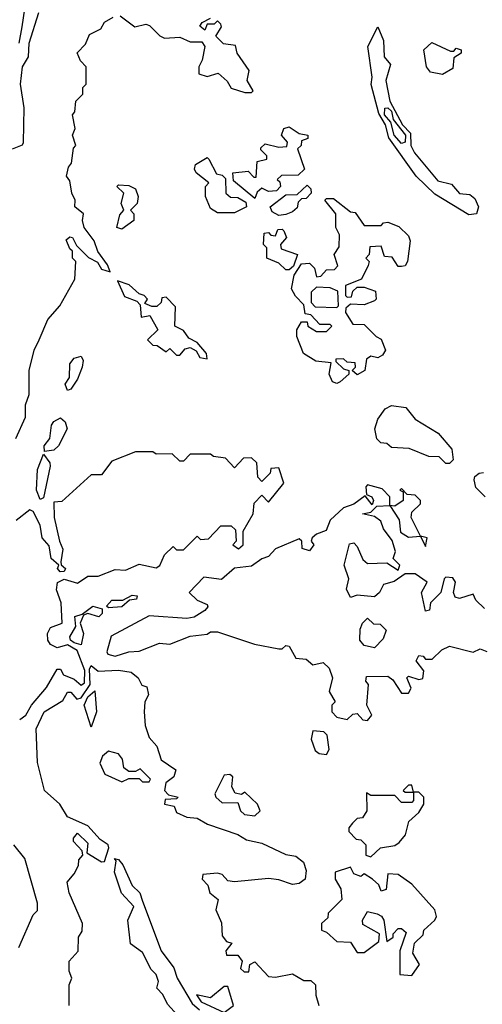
# Model space of a CAD drawing. Extents: x 2668140 to 2765664, y 823621 to 955240.
# Tile 234 of 256: x 2693285 to 2694642, y 878158 to 881044. Entities that reach past the tile are written whole.
import ezdxf

# ---------------------------------------------------------------- set-up
doc = ezdxf.new("R2010")
doc.units = 0

msp = doc.modelspace()

# ---------------------------------------------------------------- linework, layer by layer
at = {"layer": '0CON02XD'}
for points in [[(2693263.8, 880665), (2693293.3, 880676.7), (2693296.4, 880683.6), (2693298, 880785), (2693287.5, 880855), (2693293.5, 880905), (2693310.8, 880935), (2693312.5, 880975), (2693341.2, 881065)], [(2693283.1, 880975), (2693292.3, 881022.3), (2693300.6, 881075)], [(2693342.5, 880105), (2693367.5, 880165), (2693402.5, 880205), (2693447, 880283), (2693450, 880335), (2693440, 880345), (2693440, 880365), (2693431.7, 880371.7), (2693421.7, 880398.3), (2693432.5, 880407.5), (2693440, 880405), (2693451.7, 880381.7), (2693487, 880347), (2693513, 880333), (2693525, 880312.5), (2693550, 880305), (2693542.5, 880325), (2693513.8, 880363.8), (2693503.3, 880395), (2693474, 880435), (2693468.8, 880455), (2693472.5, 880475), (2693446.7, 880495), (2693447.5, 880515), (2693437.5, 880535), (2693431.7, 880571.7), (2693422.5, 880585), (2693428.3, 880611.7), (2693437, 880623), (2693443, 880667), (2693450, 880675), (2693440, 880705), (2693447.5, 880725), (2693440, 880765), (2693447, 880773), (2693450, 880805), (2693470, 880825), (2693470, 880845), (2693480, 880855), (2693480, 880905), (2693463, 880923), (2693453.3, 880946.7), (2693478.3, 880971.7), (2693490, 881000), (2693523, 881017), (2693533.3, 881036.7), (2693559.3, 881050.7)], [(2693580, 881055), (2693623, 881023), (2693655, 881030), (2693666.1, 881026.1), (2693695.8, 880995.8), (2693709.5, 880989.5), (2693755, 880992), (2693785, 880978.6), (2693818.8, 880978.8), (2693827.5, 880965), (2693820, 880925), (2693810, 880905), (2693810, 880885), (2693835, 880877.5), (2693867, 880887), (2693893, 880863), (2693905, 880842.5), (2693945, 880830), (2693965, 880830)], [(2693965, 880830), (2693970, 880835), (2693952.5, 880865), (2693957.5, 880895), (2693922.5, 880945), (2693918.3, 880968.3), (2693883, 880973), (2693860, 880995), (2693877, 881023), (2693875, 881030), (2693865, 881040), (2693855, 881030), (2693835, 881030), (2693827.5, 881012.5), (2693813.3, 881025), (2693820, 881035), (2693845, 881047.5)], [(2694601.9, 880471.9), (2694502, 880532), (2694447.5, 880585), (2694367.2, 880697.2), (2694357.5, 880735), (2694338.3, 880768.3), (2694316, 880854), (2694318.8, 880875), (2694306.4, 880965), (2694335, 881022.5), (2694352.1, 880982.1), (2694354, 880935), (2694372.3, 880912.3), (2694358.5, 880865), (2694370.5, 880805), (2694407.9, 880735), (2694431.3, 880711.3), (2694432.2, 880675), (2694443.2, 880653.2), (2694511, 880571), (2694551.3, 880561.3), (2694574.6, 880534.6), (2694605, 880531.5), (2694620, 880520), (2694630.4, 880495), (2694625, 880474.4), (2694601.9, 880471.9)], [(2694525, 880882.5), (2694489.3, 880889.3), (2694477.5, 880905), (2694470, 880955), (2694493.3, 880976.7), (2694548.3, 880951.7), (2694558.3, 880951.7), (2694565, 880960), (2694580, 880955), (2694580, 880945), (2694558.3, 880931.7), (2694555, 880900), (2694525, 880882.5)], [(2694405, 880680.6), (2694382.9, 880705), (2694373, 880743), (2694354.7, 880765), (2694355.7, 880784.3), (2694365, 880785.5), (2694375.2, 880775.2), (2694380.6, 880750.6), (2694416.2, 880705), (2694415, 880684.2), (2694405, 880680.6)], [(2693975, 880520), (2693911.7, 880571.7), (2693910, 880595), (2693955, 880600), (2693971.7, 880581.7), (2693978.3, 880581.7), (2693981.7, 880628.3), (2694010, 880635), (2694010, 880645), (2693991.7, 880661.7), (2693991.7, 880668.3), (2694005, 880680), (2694045, 880670), (2694068.3, 880671.7), (2694070, 880685), (2694052.5, 880705), (2694060, 880725), (2694075, 880730), (2694105, 880710), (2694130, 880705), (2694130, 880695), (2694111.7, 880688.3), (2694110, 880675), (2694100, 880665), (2694120, 880605), (2694101.7, 880588.3), (2694053, 880587), (2694040, 880575), (2694048.3, 880568.3), (2694050, 880555), (2694038.3, 880541.7), (2694015, 880540), (2693995, 880550), (2693981.7, 880538.3), (2693975, 880520)], [(2693915, 880477.5), (2693865, 880477.5), (2693845, 880490), (2693830, 880525), (2693830, 880555), (2693840, 880565), (2693802.5, 880595), (2693797.5, 880605), (2693800.7, 880619.3), (2693835, 880640), (2693840, 880635), (2693861.7, 880591.7), (2693878.3, 880588.3), (2693888.3, 880578.3), (2693890, 880535), (2693903, 880523), (2693925, 880522.5), (2693948.3, 880508.3), (2693950, 880495), (2693925, 880482.5), (2693915, 880477.5)], [(2693585, 880430), (2693570, 880435), (2693578.3, 880471.7), (2693590, 880485), (2693582.5, 880505), (2693590, 880535), (2693570, 880555), (2693575, 880560), (2693605, 880557.5), (2693625, 880547.5), (2693632.5, 880525), (2693630, 880505), (2693610, 880485), (2693620, 880475), (2693620, 880455), (2693585, 880430)], [(2694045, 880470), (2694025, 880480), (2694020, 880495), (2694065, 880530), (2694098.3, 880531.7), (2694128.3, 880558.3), (2694138.3, 880548.3), (2694140, 880535), (2694125, 880520), (2694111.7, 880518.3), (2694101.7, 880508.3), (2694098.3, 880491.7), (2694085, 880480), (2694065, 880472.5), (2694045, 880470)], [(2694215, 879977.5), (2694202.5, 879982.5), (2694192.5, 880005), (2694198.3, 880038.3), (2694153, 880043), (2694117.5, 880065), (2694097.5, 880115), (2694097.5, 880135), (2694111.7, 880158.3), (2694128.3, 880158.3), (2694130, 880145), (2694155, 880130), (2694185, 880130), (2694200, 880145), (2694195, 880150), (2694165, 880150), (2694138.3, 880178.3), (2694121.7, 880181.7), (2694118.3, 880208.3), (2694093.6, 880233.6), (2694082.5, 880255), (2694090, 880295), (2694111.7, 880328.3), (2694135, 880330), (2694150, 880315), (2694155, 880290), (2694168.3, 880291.7), (2694185, 880310), (2694208.3, 880311.7), (2694217.5, 880322.5), (2694207.5, 880355), (2694221.7, 880378.3), (2694223, 880413), (2694212.5, 880435), (2694212.5, 880475), (2694180, 880515), (2694185, 880520), (2694205, 880520), (2694255, 880480), (2694268.3, 880478.3), (2694295, 880440), (2694345, 880440), (2694351.7, 880448.3), (2694365, 880450), (2694397, 880437), (2694425, 880410), (2694430, 880395), (2694422.5, 880335), (2694415, 880322.5), (2694405, 880320), (2694395, 880320), (2694377.5, 880347.5), (2694355, 880350), (2694345, 880380), (2694311.7, 880378.3), (2694310, 880355), (2694300, 880345), (2694310, 880335), (2694307, 880323), (2694287, 880283), (2694240, 880265), (2694240, 880235), (2694245, 880230), (2694258.3, 880231.7), (2694261.7, 880248.3), (2694275, 880260), (2694295, 880260), (2694328.3, 880248.3), (2694330, 880225), (2694325, 880220), (2694295, 880207.5), (2694255, 880210), (2694241.7, 880198.3), (2694240, 880185), (2694261.7, 880151.7), (2694295, 880150), (2694330, 880115), (2694345, 880107.5), (2694357.5, 880075), (2694349.3, 880060.7), (2694335, 880052.5), (2694315, 880057.5), (2694301.7, 880048.3), (2694297.5, 880015), (2694275, 880002.5), (2694260, 880015), (2694270, 880025), (2694268.3, 880038.3), (2694245, 880040), (2694235, 880050), (2694211.7, 880048.3), (2694211.7, 880041.7), (2694235, 880020), (2694250, 880015), (2694250, 880005), (2694225, 879982.5), (2694215, 879977.5)], [(2694075, 880310), (2694065, 880310), (2694045, 880330), (2694010, 880345), (2694010, 880375), (2694000, 880385), (2694001.7, 880418.3), (2694015, 880420), (2694021.7, 880411.7), (2694035, 880410), (2694041.7, 880428.3), (2694055, 880430), (2694060, 880425), (2694067.5, 880405), (2694050, 880385), (2694051.7, 880371.7), (2694100, 880355), (2694088.3, 880321.7), (2694075, 880310)], [(2693835, 880050), (2693832.5, 880065), (2693805, 880097.5), (2693780.7, 880110.7), (2693765, 880132.5), (2693740, 880145), (2693741.7, 880201.7), (2693715, 880230), (2693701.7, 880228.3), (2693700, 880215), (2693687, 880203), (2693673, 880203), (2693651.7, 880211.7), (2693660, 880225), (2693650, 880235), (2693635, 880240), (2693606.1, 880266.1), (2693571.7, 880278.3), (2693592.3, 880232.3), (2693628.8, 880218.8), (2693638.3, 880208.3), (2693641.7, 880171.7), (2693666.4, 880176.4), (2693690, 880135), (2693660, 880105), (2693675, 880090), (2693688.3, 880088.3), (2693715, 880070), (2693725, 880080), (2693745, 880060), (2693755, 880060), (2693770.7, 880079.3), (2693785, 880082.5), (2693803, 880073), (2693813.3, 880053.3), (2693835, 880050)], [(2694215, 880200), (2694220, 880205), (2694218.3, 880248.3), (2694195, 880257.5), (2694155, 880260), (2694140, 880245), (2694140, 880215), (2694151.7, 880201.7), (2694215, 880200)], [(2693273.6, 879816.4), (2693301.7, 879878.3), (2693302.5, 879915), (2693312.5, 879945), (2693312.5, 880015), (2693327.5, 880075), (2693342.5, 880105)], [(2693425, 879956.7), (2693418, 879975), (2693431.2, 879995), (2693432, 880035), (2693445, 880051.2), (2693465, 880057.5), (2693471.2, 880045), (2693468.6, 880025), (2693455, 879990), (2693435, 879961.2), (2693425, 879956.7)], [(2694545, 879742.5), (2694535, 879742.5), (2694515, 879762.5), (2694485, 879763.3), (2694427, 879787), (2694375, 879790), (2694361.7, 879801.7), (2694343.6, 879803.6), (2694332.5, 879815), (2694326.7, 879845), (2694335, 879872.5), (2694357, 879903), (2694375, 879912.5), (2694417, 879907), (2694445, 879872.5), (2694511.7, 879831.7), (2694552.5, 879785), (2694556.1, 879753.9), (2694545, 879742.5)], [(2693358.3, 879778.3), (2693356.7, 879795), (2693373.9, 879816.1), (2693378, 879855), (2693385, 879866.2), (2693405, 879876.7), (2693418.8, 879865), (2693424, 879845), (2693398.8, 879795), (2693385, 879782), (2693358.3, 879778.3)], [(2693285, 878992.5), (2693303.3, 879005), (2693320, 879035), (2693363.6, 879086.4), (2693395, 879140), (2693405, 879140), (2693413.9, 879123.9), (2693445, 879110.6), (2693465, 879093.8), (2693475, 879100), (2693476.2, 879136.2), (2693453.6, 879195), (2693425, 879211.5), (2693395, 879202.5), (2693375, 879212.5), (2693367.5, 879225), (2693366.7, 879245), (2693375, 879262.5), (2693410, 879275), (2693406.9, 879335), (2693392.9, 879372.9), (2693395.9, 879394.1), (2693415, 879403.8), (2693455, 879392.5), (2693485, 879412.5), (2693515, 879412.5), (2693565, 879432.5), (2693595, 879430), (2693635, 879447.5), (2693685, 879437.5), (2693696.4, 879443.6), (2693710, 879475), (2693735, 879500), (2693745, 879490), (2693765, 879490), (2693805, 879530), (2693815, 879520), (2693838.3, 879521.7), (2693875, 879560), (2693905, 879560), (2693918.3, 879548.3), (2693920, 879515), (2693910, 879505), (2693927, 879493), (2693940, 879505), (2693940, 879545), (2693970, 879595), (2693973, 879627), (2693995, 879650), (2694015, 879630), (2694060, 879685), (2694045, 879730), (2694021.7, 879728.3), (2694020, 879715), (2693995, 879690), (2693983, 879703), (2693980, 879745), (2693965, 879760), (2693941.7, 879758.3), (2693915, 879730), (2693888.3, 879758.3), (2693853, 879763), (2693845, 879770), (2693785, 879770), (2693765, 879750), (2693755, 879750), (2693731.7, 879771.7), (2693685, 879770), (2693675, 879777.5), (2693625, 879777.5), (2693555, 879750), (2693525, 879710), (2693495, 879710), (2693408.3, 879631.7), (2693385, 879630), (2693386.2, 879585), (2693401.4, 879515), (2693412, 879492), (2693405.8, 879455), (2693406.2, 879446.2), (2693419.2, 879435), (2693415, 879426.7), (2693403.3, 879425), (2693396.2, 879435), (2693400, 879445), (2693377.1, 879465), (2693371.3, 879501.3), (2693351.4, 879525), (2693345, 879562.5), (2693325, 879602.5), (2693315, 879607.5), (2693275, 879576.2)], [(2693345, 879637.5), (2693334.3, 879665), (2693337.5, 879725), (2693355, 879770), (2693373.8, 879745), (2693374, 879735), (2693355, 879642.5), (2693345, 879637.5)], [(2694650, 879645), (2694623, 879673), (2694617.5, 879695), (2694620, 879705), (2694632.5, 879715), (2694645, 879716.7)], [(2694647.7, 879317.7), (2694622.7, 879342.7), (2694615, 879360), (2694575, 879347.5), (2694561.7, 879351.7), (2694557.5, 879365), (2694562.5, 879395), (2694555, 879407.5), (2694535, 879410), (2694530, 879405), (2694520, 879365), (2694490, 879335), (2694486.4, 879313.6), (2694475, 879310), (2694463.3, 879365), (2694480, 879395), (2694445, 879420), (2694415, 879420), (2694383.3, 879396.7), (2694351.7, 879388.3), (2694340, 879365), (2694325, 879352.5), (2694275, 879357.5), (2694255, 879350), (2694243.3, 879375), (2694250, 879405), (2694236.7, 879445), (2694252, 879508), (2694265, 879510), (2694275, 879500), (2694291.7, 879461.7), (2694305, 879450), (2694361.7, 879451.7), (2694395, 879430), (2694400, 879445), (2694380, 879465), (2694387.5, 879485), (2694377, 879517), (2694351.7, 879551.7), (2694343.8, 879573.8), (2694325, 879587.5), (2694290, 879595), (2694315, 879600), (2694332.5, 879617.5), (2694370, 879620), (2694397.7, 879577.7), (2694401.7, 879541.7), (2694425, 879527.5), (2694460, 879530), (2694475, 879500), (2694480, 879525), (2694460, 879530), (2694432.5, 879585), (2694435, 879600), (2694460, 879625), (2694460, 879635), (2694445, 879650), (2694421.7, 879651.7), (2694405, 879670), (2694400, 879665), (2694410, 879660), (2694410, 879635), (2694385, 879617.5), (2694370, 879620), (2694370, 879645), (2694348.3, 879668.3), (2694305, 879680), (2694300, 879675), (2694301.7, 879651.7), (2694317.5, 879645), (2694322.5, 879635), (2694318.3, 879621.7), (2694298.3, 879648.3), (2694265, 879623.3), (2694235, 879613.3), (2694195, 879576.7), (2694183.3, 879546.7), (2694155, 879536.2), (2694142.5, 879525), (2694140, 879515), (2694147.5, 879505), (2694135, 879487.5), (2694113.6, 879493.6), (2694112.5, 879515), (2694105, 879522.5), (2694035, 879492.5), (2694015, 879470), (2693995, 879464), (2693965, 879442.5), (2693915, 879436), (2693877.3, 879402.7), (2693825, 879410), (2693782.5, 879365), (2693805, 879342.5), (2693835, 879330), (2693837, 879323), (2693828.3, 879311.7), (2693797, 879293), (2693775, 879288.8), (2693665, 879296.7), (2693552.9, 879237.1), (2693540.7, 879190.7), (2693543.8, 879183.8), (2693565, 879178.8), (2693605, 879191.2), (2693635, 879193.3), (2693695, 879216.7), (2693725, 879213.3), (2693785, 879236.7), (2693835, 879242.5), (2693845, 879250), (2693865, 879250), (2693973.9, 879213.9), (2694045, 879200), (2694055, 879200), (2694065, 879210), (2694075, 879207.5), (2694095, 879172.5), (2694125, 879170), (2694145, 879152.5), (2694175, 879160), (2694193, 879143), (2694202.5, 879115), (2694192.5, 879075), (2694210, 879045), (2694200, 879035), (2694200, 879015), (2694215, 879000), (2694245, 878992.5), (2694261.7, 879008.3), (2694275, 879010), (2694291.7, 878991.7), (2694305, 878990)], [(2693545, 879320), (2693540, 879325), (2693555, 879342.5), (2693587.5, 879342.5), (2693615, 879356.7), (2693630, 879355), (2693627.5, 879345), (2693607.5, 879342.5), (2693585, 879323.3), (2693545, 879320)], [(2693465, 879211.2), (2693445, 879217.3), (2693434.4, 879225), (2693432.2, 879235), (2693450, 879265), (2693446.7, 879295), (2693468.3, 879301.7), (2693500, 879325), (2693527, 879317), (2693527, 879303), (2693516.7, 879293.3), (2693485, 879303.3), (2693471.7, 879298.3), (2693462.5, 879275), (2693471.9, 879245), (2693465, 879211.2)], [(2694325, 879202.5), (2694295, 879210), (2694282.5, 879225), (2694283, 879257), (2694290, 879275), (2694305, 879290), (2694323, 879273), (2694341.7, 879271.7), (2694360, 879255), (2694350.7, 879229.3), (2694325, 879202.5)], [(2694305, 878990), (2694317.5, 879005), (2694302.5, 879035), (2694307.5, 879095), (2694300, 879105), (2694301.7, 879118.3), (2694365, 879120), (2694379.3, 879109.3), (2694405, 879070), (2694425, 879070), (2694432.5, 879085), (2694420, 879115), (2694425, 879120), (2694455, 879110), (2694467, 879113), (2694470, 879135), (2694447.5, 879165), (2694455, 879180), (2694468.3, 879178.3), (2694475, 879170), (2694495, 879170), (2694523.3, 879196.7), (2694545, 879207.5), (2694615, 879190), (2694635, 879200), (2694655, 879192.5)], [(2693430, 878155), (2693430, 878215), (2693437.5, 878235), (2693430, 878255), (2693430, 878285), (2693456.4, 878313.6), (2693457.5, 878355), (2693468, 878372), (2693468.8, 878395), (2693430, 878485), (2693423.8, 878516.2), (2693445, 878540), (2693457.5, 878565), (2693458.3, 878581.7), (2693470, 878595), (2693468.3, 878608.3), (2693442.5, 878635), (2693442.5, 878645), (2693455, 878660), (2693485, 878630), (2693481.7, 878601.7), (2693525, 878576), (2693533.3, 878576.7), (2693546.4, 878616.4), (2693544.4, 878625), (2693521.2, 878641.2), (2693485, 878681.2), (2693425, 878707.5), (2693402.5, 878745), (2693357.5, 878785), (2693337, 878867), (2693333.8, 878965), (2693356.7, 879015), (2693411.7, 879048.3), (2693425, 879072.5), (2693435, 879072.5), (2693452.7, 879052.7), (2693465, 879055.8), (2693491.5, 879095), (2693489.5, 879140.5), (2693495, 879151.2), (2693515, 879134), (2693575, 879137.5), (2693611.7, 879131.7), (2693632.5, 879115), (2693643.6, 879093.6), (2693658.3, 879088.3), (2693662.5, 879065), (2693652.5, 879045), (2693650, 879015), (2693653.3, 878975), (2693665, 878940), (2693687.5, 878915), (2693700, 878875), (2693742.5, 878845), (2693737.5, 878825), (2693713.3, 878806.7), (2693710, 878785), (2693721.7, 878771.7), (2693750, 878765), (2693745, 878760), (2693711.7, 878758.3), (2693710, 878745), (2693738.3, 878738.3), (2693745, 878720), (2693775, 878706.7), (2693805, 878703.3), (2693836.1, 878686.1), (2693925, 878656.2), (2693950.5, 878640.5), (2693995, 878630), (2694065, 878596.7), (2694095, 878592.5), (2694117.5, 878575), (2694125, 878550), (2694122.5, 878525), (2694105, 878512.5), (2694085, 878508.8), (2694045, 878523.3), (2694015, 878526.7), (2693915, 878517.5), (2693895, 878520), (2693878.3, 878538.3), (2693865, 878542.5), (2693821.7, 878538.3), (2693820, 878525), (2693837, 878507), (2693842.5, 878485), (2693867.5, 878465), (2693860, 878435), (2693876.4, 878396.4), (2693878.3, 878358.3), (2693891.7, 878341.7), (2693907, 878337), (2693890, 878315), (2693891.7, 878301.7), (2693925, 878302.5), (2693937.5, 878285), (2693933, 878263), (2693943, 878253), (2693956.7, 878253.3), (2693960, 878275), (2693975, 878282.5), (2694015, 878240), (2694035, 878237.5), (2694085, 878247.5), (2694118.3, 878228.3), (2694138.3, 878228.3), (2694152.5, 878215), (2694153.3, 878185), (2694162.5, 878155)], [(2693495, 878970), (2693474.4, 879035), (2693485, 879059.2), (2693505, 879076.7), (2693510, 879015), (2693495, 878970)], [(2694185, 878890), (2694192.5, 878905), (2694187, 878947), (2694177, 878957), (2694145, 878960), (2694140, 878935), (2694151.7, 878901.7), (2694163, 878893), (2694185, 878890)], [(2693665, 878810), (2693668.3, 878818.3), (2693638.3, 878848.3), (2693625, 878840), (2693605, 878840), (2693590.7, 878850.7), (2693586.7, 878876.7), (2693575, 878892.5), (2693545, 878900), (2693527.5, 878885), (2693520, 878865), (2693535, 878832.5), (2693585, 878810), (2693605, 878820), (2693635, 878820), (2693645, 878810), (2693665, 878810)], [(2693975, 878710), (2693990, 878725), (2693982.5, 878745), (2693945, 878780), (2693935, 878772.5), (2693917, 878777), (2693907.5, 878795), (2693910, 878825), (2693901.7, 878831.7), (2693885, 878830), (2693857.5, 878775), (2693860, 878765), (2693878.3, 878748.3), (2693925, 878750), (2693932.5, 878725), (2693943.9, 878713.9), (2693975, 878710)], [(2694315, 878590), (2694343, 878617), (2694385, 878623.3), (2694397.7, 878632.3), (2694416.2, 878655), (2694426.4, 878693.6), (2694455, 878720), (2694470, 878745), (2694470, 878765), (2694455, 878780), (2694440, 878780), (2694435, 878800), (2694425, 878800), (2694410, 878785), (2694415, 878780), (2694440, 878780), (2694440, 878755), (2694435, 878750), (2694405, 878750), (2694385, 878770), (2694315, 878770), (2694301.7, 878778.3), (2694302.5, 878725), (2694290, 878705), (2694275, 878702.5), (2694260.7, 878689.3), (2694250, 878675), (2694250, 878665), (2694271.7, 878641.7), (2694285, 878640), (2694300, 878625), (2694300, 878595), (2694315, 878590)], [(2693282.5, 878325), (2693325, 878420), (2693337, 878433), (2693337.5, 878455), (2693300, 878585), (2693267.5, 878625)], [(2693756.4, 878116.4), (2693718.7, 878158.7), (2693705, 878186.7), (2693687.5, 878205), (2693692, 878225), (2693685.6, 878245), (2693670.3, 878260.3), (2693645, 878310), (2693610, 878335), (2693602.5, 878405), (2693620, 878445), (2693583.6, 878483.6), (2693563.1, 878545), (2693568.3, 878578.3), (2693563.3, 878585), (2693575, 878582.5), (2693587.1, 878567.1), (2693615, 878506.7), (2693637.5, 878485), (2693645, 878460), (2693700, 878315), (2693736.7, 878265), (2693746.9, 878235), (2693790.5, 878160.5), (2693812.1, 878142.1)], [(2694435, 878242.5), (2694457.5, 878275), (2694438.3, 878308.3), (2694443, 878337), (2694468.3, 878361.7), (2694470, 878375), (2694502.5, 878405), (2694507.5, 878415), (2694502.5, 878435), (2694435, 878510), (2694395, 878538.8), (2694365, 878540), (2694360, 878495), (2694345, 878490), (2694338.3, 878508.3), (2694320, 878525), (2694295, 878540), (2694285, 878532.5), (2694265, 878540), (2694255, 878560), (2694210, 878545), (2694210, 878525), (2694227, 878497), (2694230, 878465), (2694190, 878425), (2694188.3, 878411.7), (2694170, 878395), (2694170, 878375), (2694185, 878370), (2694215, 878342.5), (2694255, 878340), (2694275, 878310), (2694295, 878310), (2694338.3, 878341.7), (2694340, 878365), (2694291.7, 878391.7), (2694290, 878405), (2694305, 878430), (2694333.3, 878423.3), (2694346.4, 878416.4), (2694352.5, 878405), (2694361.7, 878341.7), (2694380, 878355), (2694380, 878365), (2694395, 878380), (2694405, 878380), (2694418.3, 878368.3), (2694400, 878315), (2694400, 878245), (2694435, 878242.5)], [(2693885, 878134), (2693912.5, 878155), (2693895, 878210), (2693885, 878210), (2693845, 878177.5), (2693803.9, 878186.1), (2693817.5, 878165), (2693885, 878134)]]:
    msp.add_lwpolyline(points, dxfattribs=at)

doc.saveas('drawing.dxf')
